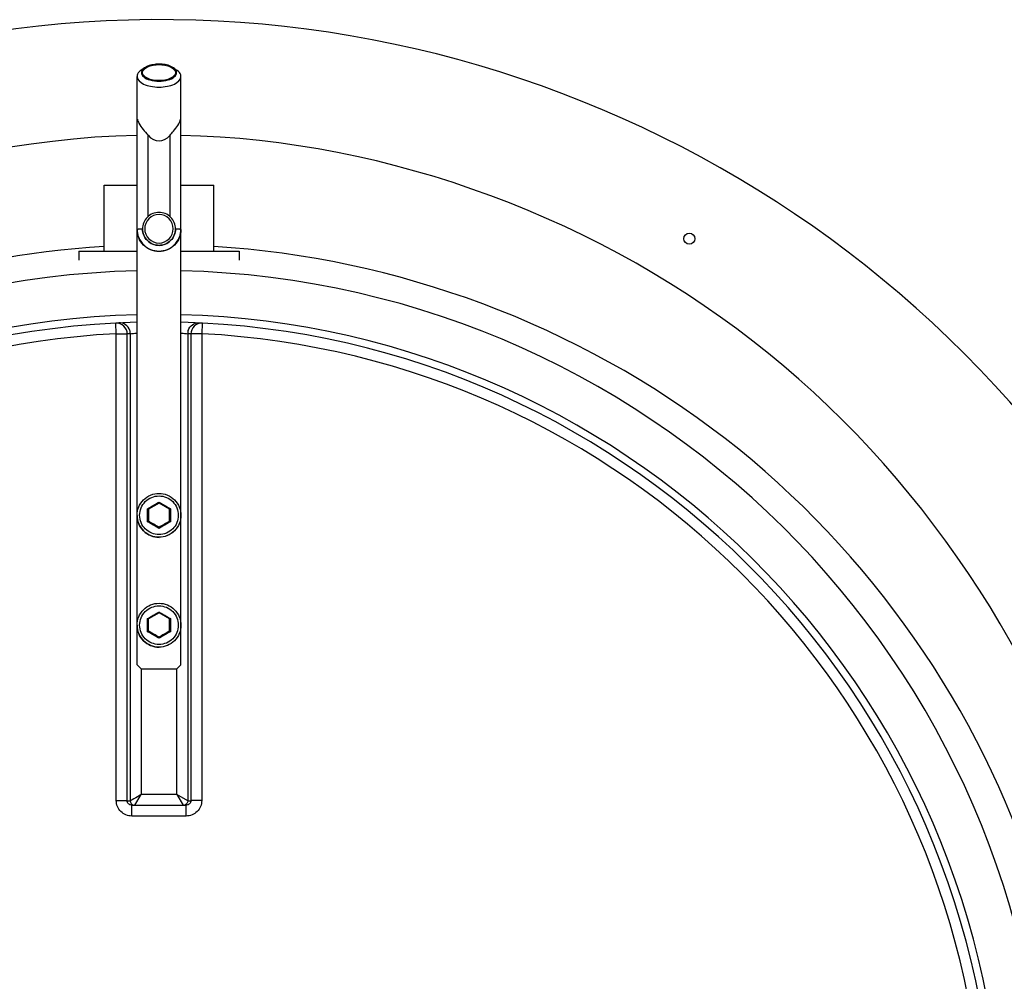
# Model space of a CAD drawing. Header units: millimetres. Extents: x 0 to 297, y 0 to 210.
# Tile 6 of 18: x 147.58 to 150.71, y 147.08 to 150.14. Entities that reach past the tile are written whole.
import ezdxf

# ---------------------------------------------------------------- set-up
doc = ezdxf.new("R2010")
doc.units = ezdxf.units.MM
doc.header["$LTSCALE"] = 16.335
doc.layers.get('0').update_dxf_attribs({"linetype": 'CONTINUOUS'})
doc.layers.add('AXES_REF', color=7, linetype='CONTINUOUS')

msp = doc.modelspace()

# ---------------------------------------------------------------- linework, layer by layer
at = {"color": 7, "linetype": 'Continuous'}
for p, q in [((147.9735, 149.9901), (147.9618, 149.9816)), ((148.0668, 149.9901), (148.0785, 149.9816)), ((147.9502, 149.8268), (147.9512, 149.8269)), ((147.9502, 148.0888), (147.9502, 149.8268)), ((148.0891, 149.8269), (148.0902, 149.8268)), ((148.0902, 148.0888), (148.0902, 149.8268)), ((147.8452, 149.4063), (147.8452, 149.6163)), ((147.8452, 149.6163), (147.9502, 149.6163)), ((148.0902, 149.6163), (148.1952, 149.6163)), ((148.1952, 149.4063), (148.1952, 149.6163)), ((147.7647, 149.4063), (147.7647, 149.3783)), ((147.7647, 149.4063), (147.9502, 149.4063)), ((148.0902, 149.4063), (148.2757, 149.4063)), ((148.2757, 149.4063), (148.2757, 149.3783)), ((147.9839, 148.5864), (147.9862, 148.5851)), ((148.0202, 148.6045), (147.9868, 148.5853)), ((147.9868, 148.5853), (147.9868, 148.5463)), ((148.0202, 148.6073), (148.0202, 148.6045)), ((148.0535, 148.5853), (148.0202, 148.6045)), ((148.0535, 148.5463), (148.0535, 148.5853)), ((148.0564, 148.5864), (148.0541, 148.5851)), ((147.9839, 148.5446), (147.9864, 148.546)), ((147.9868, 148.5468), (148.0202, 148.5275)), ((147.9868, 148.5463), (147.987, 148.5462)), ((148.0202, 148.5275), (148.0535, 148.5468)), ((148.0202, 148.5236), (148.0202, 148.5275)), ((148.0531, 148.5461), (148.0535, 148.5463)), ((148.0531, 148.5461), (148.0535, 148.5463)), ((148.0564, 148.5446), (148.0539, 148.546)), ((148.0202, 148.2546), (147.9868, 148.2353)), ((148.0202, 148.2574), (148.0202, 148.2546)), ((148.0535, 148.2353), (148.0202, 148.2546)), ((147.9839, 148.2365), (147.9862, 148.2352)), ((147.9868, 148.1964), (147.9868, 148.2353)), ((148.0535, 148.1964), (148.0535, 148.2353)), ((148.0564, 148.2365), (148.0541, 148.2352)), ((147.9839, 148.1946), (147.9864, 148.1961)), ((147.9868, 148.1969), (148.0202, 148.1776)), ((147.9868, 148.1964), (147.987, 148.1962)), ((148.0202, 148.1776), (148.0535, 148.1969)), ((148.0202, 148.1737), (148.0202, 148.1776)), ((148.0531, 148.1961), (148.0535, 148.1964)), ((148.0531, 148.1961), (148.0535, 148.1964)), ((148.0564, 148.1946), (148.0539, 148.1961)), ((147.9502, 148.0892), (147.9642, 148.0752)), ((148.0762, 148.0752), (148.0902, 148.0892)), ((147.9642, 148.0748), (147.9642, 148.0752)), ((148.0762, 148.0752), (147.9642, 148.0752)), ((148.0762, 148.0752), (148.0762, 148.0748)), ((147.9336, 147.6424), (147.9323, 147.6424)), ((147.9336, 147.6424), (148.1067, 147.6424)), ((148.108, 147.6424), (148.1067, 147.6424))]:
    msp.add_line(p, q, dxfattribs=at)
at = {"color": 9, "linetype": 'Continuous'}
for p, q in [((147.9852, 149.5166), (147.9852, 149.7762)), ((148.0552, 149.5166), (148.0552, 149.7762)), ((147.8842, 149.1436), (147.8825, 149.1776)), ((148.1579, 149.1776), (148.1561, 149.1436)), ((147.8842, 147.6568), (147.8842, 149.1436)), ((147.919, 147.6564), (147.919, 149.1428)), ((147.9288, 149.1433), (147.9288, 147.6557)), ((148.1115, 149.1433), (148.1115, 147.6557)), ((148.1213, 149.1428), (148.1213, 147.6564)), ((148.1561, 149.1436), (148.1561, 147.6568)), ((147.9502, 148.5651), (147.9502, 148.5652)), ((147.9502, 148.2152), (147.9502, 148.2153)), ((147.9636, 148.0754), (147.9636, 147.6762)), ((148.0768, 147.6762), (148.0768, 148.0754)), ((147.9431, 147.6424), (147.9636, 147.6762)), ((148.0768, 147.6762), (147.9636, 147.6762)), ((148.0768, 147.6762), (148.0972, 147.6424)), ((148.1115, 147.6557), (148.0768, 147.6762)), ((147.919, 147.6564), (147.9285, 147.6556)), ((148.1118, 147.6556), (148.1213, 147.6564)), ((147.9336, 147.6077), (147.9336, 147.6424)), ((148.1067, 147.6077), (148.1067, 147.6424)), ((148.0202, 147.6077), (147.9336, 147.6077)), ((148.1067, 147.6077), (148.0202, 147.6077))]:
    msp.add_line(p, q, dxfattribs=at)
for points in [[(147.9288, 147.6557), (147.9288, 147.6557), (147.9288, 147.6556), (147.9287, 147.6556), (147.9287, 147.6556), (147.9286, 147.6556), (147.9286, 147.6556), (147.9286, 147.6556), (147.9285, 147.6556), (147.9285, 147.6556)], [(148.1118, 147.6556), (148.1118, 147.6556), (148.1117, 147.6556), (148.1117, 147.6556), (148.1117, 147.6556), (148.1116, 147.6556), (148.1116, 147.6556), (148.1116, 147.6556), (148.1115, 147.6557), (148.1115, 147.6557)]]:
    msp.add_lwpolyline(points, dxfattribs=at)
at = {"color": 7, "linetype": 'Continuous'}
for centre, radius, start, end in [((148.0202, 146.5212), 3.6225, 27.9613, 171.1056), ((148.0202, 146.5212), 2.66, 91.5084, 88.4916), ((141.6046, 137.4515), 12.7995, 59.91818, 60.08945), ((154.428, 137.4648), 12.7841, 119.9115, 120.08192), ((141.6046, 137.1016), 12.7995, 59.91818, 60.08945), ((154.428, 137.1149), 12.7841, 119.9115, 120.08192)]:
    msp.add_arc(centre, radius, start, end, dxfattribs=at)
at = {"color": 9, "linetype": 'Continuous'}
for centre, radius, start, end in [((148.0201, 149.4776), 0.0526, 359.7616, 0), ((148.0202, 146.5212), 2.8238, 91.4205, 88.5795), ((148.0202, 146.5212), 2.6839, 91.4947, 88.5051), ((147.8934, 149.1431), 0.0355, 0.2762, 17.8878), ((148.147, 149.1431), 0.0355, 162.1122, 179.7238), ((148.0202, 146.5212), 2.6259, 92.9675, 177.0325), ((148.0549, 146.5214), 2.6249, 92.7532, 92.9681), ((147.9854, 146.5214), 2.6249, 87.0319, 87.2468), ((148.0202, 146.5212), 2.6259, 2.9675, 87.0325), ((146.0755, 151.9343), 3.8536, 299.6845, 300.3068), ((145.0258, 148.5655), 2.9582, 359.5947, 0.4053), ((149.9648, 151.9343), 3.8536, 239.6932, 240.3155), ((151.0146, 148.5655), 2.9582, 179.5947, 180.4053), ((146.8013, 146.4541), 2.4018, 59.5051, 60.5036), ((149.239, 146.4541), 2.4018, 119.4964, 120.4949), ((146.0755, 151.5843), 3.8536, 299.6845, 300.3068), ((149.9648, 151.5843), 3.8536, 239.6932, 240.3155), ((145.0258, 148.2155), 2.9582, 359.5947, 0.4053), ((151.0146, 148.2155), 2.9582, 179.5947, 180.4053), ((146.8013, 146.1042), 2.4018, 59.5051, 60.5036), ((149.239, 146.1042), 2.4018, 119.4964, 120.4949)]:
    msp.add_arc(centre, radius, start, end, dxfattribs=at)
at = {"color": 7, "linetype": 'Continuous'}
msp.add_ellipse((148.0202, 149.8974), major_axis=(0, 0.14), ratio=0.500088, start_param=-3.665191, end_param=-2.617994, dxfattribs=at)
for points, knots in [([(148.0202, 150.0022), (148.0156, 150.0022), (147.9995, 150.0012), (147.9829, 149.9969), (147.9735, 149.9901)], [0, 0, 0, 0, 0.281608, 1, 1, 1, 1]), ([(148.0668, 149.9901), (148.0641, 149.9921), (148.0497, 149.9998), (148.0329, 150.0022), (148.0202, 150.0022)], [0, 0, 0, 0, 0.211328, 1, 1, 1, 1]), ([(147.9618, 149.9816), (147.96, 149.9803), (147.9543, 149.9755), (147.9502, 149.9681), (147.9502, 149.9628)], [0, 0, 0, 0, 0.294539, 1, 1, 1, 1]), ([(147.9735, 149.9901), (147.969, 149.9868), (147.9605, 149.9769), (147.9716, 149.9584), (147.9931, 149.9504), (148.0105, 149.948), (148.0202, 149.948)], [0, 0, 0, 0, 0.196609, 0.381207, 0.655464, 1, 1, 1, 1]), ([(148.0202, 149.948), (148.0298, 149.948), (148.0472, 149.9504), (148.0687, 149.9584), (148.0798, 149.9769), (148.0713, 149.9868), (148.0668, 149.9901)], [0, 0, 0, 0, 0.344536, 0.618793, 0.803391, 1, 1, 1, 1]), ([(148.0902, 149.9628), (148.0902, 149.9645), (148.089, 149.9721), (148.0832, 149.9781), (148.0785, 149.9816)], [0, 0, 0, 0, 0.221346, 1, 1, 1, 1]), ([(147.9502, 149.9628), (147.9502, 149.9523), (147.9685, 149.9377), (147.994, 149.9307), (148.0112, 149.929), (148.0202, 149.929)], [0, 0, 0, 0, 0.383009, 0.673007, 1, 1, 1, 1]), ([(148.0202, 149.929), (148.0291, 149.929), (148.0463, 149.9307), (148.0718, 149.9377), (148.0902, 149.9523), (148.0902, 149.9628)], [0, 0, 0, 0, 0.326993, 0.616991, 1, 1, 1, 1]), ([(147.9512, 149.8269), (147.9522, 149.8226), (147.9598, 149.8032), (147.9746, 149.7883), (147.9852, 149.7762)], [0, 0, 0, 0, 0.217578, 1, 1, 1, 1]), ([(148.0552, 149.7762), (148.0589, 149.7805), (148.0723, 149.7956), (148.0859, 149.8126), (148.0891, 149.8269)], [0, 0, 0, 0, 0.279603, 1, 1, 1, 1]), ([(148.0202, 149.5301), (148.0068, 149.5301), (147.9789, 149.5189), (147.9677, 149.491), (147.9677, 149.4776)], [0, 0, 0, 0, 0.500024, 1, 1, 1, 1]), ([(148.0727, 149.4776), (148.0727, 149.491), (148.0615, 149.5189), (148.0335, 149.5301), (148.0202, 149.5301)], [0, 0, 0, 0, 0.499976, 1, 1, 1, 1]), ([(148.0902, 149.4755), (148.0902, 149.4576), (148.075, 149.4204), (148.0202, 149.398), (147.9653, 149.4204), (147.9502, 149.4576), (147.9502, 149.4755)], [0, 0, 0, 0, 0.24999, 0.5, 0.75001, 1, 1, 1, 1]), ([(148.0202, 149.4249), (148.0068, 149.4249), (147.9789, 149.4361), (147.9677, 149.464), (147.9677, 149.4774)], [0, 0, 0, 0, 0.500031, 1, 1, 1, 1]), ([(148.0727, 149.4774), (148.0727, 149.464), (148.0615, 149.4361), (148.0335, 149.4249), (148.0202, 149.4249)], [0, 0, 0, 0, 0.499969, 1, 1, 1, 1]), ([(147.9502, 148.5652), (147.9502, 148.5831), (147.9651, 148.6203), (148.0023, 148.6352), (148.0202, 148.6352)], [0, 0, 0, 0, 0.499977, 1, 1, 1, 1]), ([(148.0202, 148.6352), (148.038, 148.6352), (148.0752, 148.6203), (148.0902, 148.5831), (148.0902, 148.5652)], [0, 0, 0, 0, 0.500023, 1, 1, 1, 1]), ([(147.9502, 148.2153), (147.9502, 148.2331), (147.9651, 148.2703), (148.0023, 148.2853), (148.0202, 148.2853)], [0, 0, 0, 0, 0.499977, 1, 1, 1, 1]), ([(148.0202, 148.2853), (148.038, 148.2853), (148.0752, 148.2703), (148.0902, 148.2331), (148.0902, 148.2153)], [0, 0, 0, 0, 0.500023, 1, 1, 1, 1])]:
    msp.add_open_spline(points, degree=3, knots=knots, dxfattribs=at)
at = {"color": 9, "linetype": 'Continuous'}
for points, knots in [([(147.9501, 149.7754), (147.2323, 149.7588), (145.767, 149.1704), (145.0443, 147.7883), (144.925, 147.0813)], [0, 0, 0, 0, 0.500351, 1, 1, 1, 1]), ([(151.0417, 147.4139), (150.8659, 148.0523), (150.1066, 149.2592), (148.7552, 149.76), (148.0902, 149.7754)], [0, 0, 0, 0, 0.498852, 1, 1, 1, 1]), ([(148.0202, 149.5232), (148.0085, 149.5232), (147.9844, 149.5134), (147.9698, 149.4778), (147.9844, 149.4421), (148.0085, 149.4323), (148.0202, 149.4323)], [0, 0, 0, 0, 0.250015, 0.5, 0.749985, 1, 1, 1, 1]), ([(148.0202, 149.4323), (148.0318, 149.4323), (148.0559, 149.4421), (148.0705, 149.4778), (148.0559, 149.5134), (148.0318, 149.5232), (148.0202, 149.5232)], [0, 0, 0, 0, 0.250015, 0.5, 0.749985, 1, 1, 1, 1]), ([(147.9502, 149.4768), (147.9502, 149.4772), (147.9527, 149.4767), (147.9552, 149.4774), (147.9611, 149.4772), (147.9652, 149.4774), (147.9677, 149.4774)], [0, 0, 0, 0, 0.068768, 0.268579, 0.586146, 1, 1, 1, 1]), ([(147.9502, 149.4768), (147.9502, 149.459), (147.9653, 149.4218), (148.0202, 149.3994), (148.075, 149.4218), (148.0902, 149.459), (148.0902, 149.4768)], [0, 0, 0, 0, 0.249985, 0.5, 0.750015, 1, 1, 1, 1]), ([(147.9677, 149.4776), (147.9677, 149.4642), (147.9789, 149.4363), (148.0068, 149.4251), (148.0202, 149.4251)], [0, 0, 0, 0, 0.499968, 1, 1, 1, 1]), ([(148.0202, 149.4251), (148.0335, 149.4251), (148.0613, 149.4363), (148.0726, 149.464), (148.0727, 149.4774)], [0, 0, 0, 0, 0.500032, 1, 1, 1, 1]), ([(148.0727, 149.4774), (148.0751, 149.4774), (148.0792, 149.4772), (148.0851, 149.4774), (148.0877, 149.4767), (148.0902, 149.4772), (148.0902, 149.4768)], [0, 0, 0, 0, 0.413854, 0.731421, 0.931232, 1, 1, 1, 1]), ([(150.8107, 147.3983), (150.6361, 147.9453), (149.9324, 148.9601), (148.7738, 149.3868), (148.1952, 149.4212)], [0, 0, 0, 0, 0.497649, 1, 1, 1, 1]), ([(147.919, 149.1428), (147.919, 149.152), (147.9111, 149.1711), (147.8916, 149.1781), (147.8825, 149.1776)], [0, 0, 0, 0, 0.501364, 1, 1, 1, 1]), ([(147.9271, 149.154), (147.9248, 149.1611), (147.9153, 149.1741), (147.8998, 149.1785), (147.8924, 149.1781)], [0, 0, 0, 0, 0.501137, 1, 1, 1, 1]), ([(148.1132, 149.154), (148.1155, 149.1611), (148.125, 149.1741), (148.1405, 149.1785), (148.1479, 149.1781)], [0, 0, 0, 0, 0.501137, 1, 1, 1, 1]), ([(148.1579, 149.1776), (148.1487, 149.1781), (148.1293, 149.1711), (148.1214, 149.152), (148.1213, 149.1428)], [0, 0, 0, 0, 0.498557, 1, 1, 1, 1]), ([(147.8842, 149.1436), (147.8919, 149.1436), (147.9035, 149.1431), (147.9152, 149.1436), (147.919, 149.1428)], [0, 0, 0, 0, 0.66664, 1, 1, 1, 1]), ([(147.9288, 149.1433), (147.931, 149.144), (147.9383, 149.1445), (147.9453, 149.1454), (147.9502, 149.1457)], [0, 0, 0, 0, 0.324797, 1, 1, 1, 1]), ([(148.0902, 149.1457), (148.095, 149.1454), (148.1021, 149.1445), (148.1093, 149.144), (148.1115, 149.1433)], [0, 0, 0, 0, 0.675199, 1, 1, 1, 1]), ([(148.1561, 149.1436), (148.1484, 149.1436), (148.1368, 149.1431), (148.1251, 149.1436), (148.1213, 149.1428)], [0, 0, 0, 0, 0.66664, 1, 1, 1, 1]), ([(148.0202, 148.5039), (148.0045, 148.5039), (147.9717, 148.5172), (147.952, 148.5654), (147.9717, 148.6137), (148.0045, 148.627), (148.0202, 148.627)], [0, 0, 0, 0, 0.249938, 0.499993, 0.750054, 1, 1, 1, 1]), ([(148.0202, 148.627), (148.0359, 148.627), (148.0686, 148.6137), (148.0883, 148.5654), (148.0686, 148.5172), (148.0359, 148.5039), (148.0202, 148.5039)], [0, 0, 0, 0, 0.249938, 0.499993, 0.750054, 1, 1, 1, 1]), ([(148.0202, 148.4952), (148.0023, 148.4952), (147.9651, 148.5101), (147.9502, 148.5473), (147.9502, 148.5651)], [0, 0, 0, 0, 0.499883, 1, 1, 1, 1]), ([(148.0902, 148.5652), (148.0902, 148.5474), (148.0752, 148.5102), (148.038, 148.4952), (148.0202, 148.4952)], [0, 0, 0, 0, 0.500115, 1, 1, 1, 1]), ([(148.0202, 148.1539), (148.0045, 148.1539), (147.9717, 148.1672), (147.952, 148.2155), (147.9717, 148.2637), (148.0045, 148.277), (148.0202, 148.277)], [0, 0, 0, 0, 0.249938, 0.499993, 0.750054, 1, 1, 1, 1]), ([(148.0202, 148.277), (148.0359, 148.277), (148.0686, 148.2637), (148.0883, 148.2155), (148.0686, 148.1672), (148.0359, 148.1539), (148.0202, 148.1539)], [0, 0, 0, 0, 0.249938, 0.499993, 0.750054, 1, 1, 1, 1]), ([(148.0202, 148.1453), (148.0023, 148.1453), (147.9651, 148.1602), (147.9502, 148.1973), (147.9502, 148.2152)], [0, 0, 0, 0, 0.499883, 1, 1, 1, 1]), ([(148.0902, 148.2153), (148.0902, 148.1974), (148.0752, 148.1602), (148.038, 148.1453), (148.0202, 148.1453)], [0, 0, 0, 0, 0.500115, 1, 1, 1, 1]), ([(147.9636, 147.6762), (147.9597, 147.6739), (147.9481, 147.6671), (147.9368, 147.6597), (147.9288, 147.6557)], [0, 0, 0, 0, 0.337522, 1, 1, 1, 1]), ([(147.8842, 147.6568), (147.8919, 147.6568), (147.9035, 147.6565), (147.9151, 147.6568), (147.919, 147.6564)], [0, 0, 0, 0, 0.666848, 1, 1, 1, 1]), ([(147.9336, 147.6077), (147.921, 147.6077), (147.8949, 147.6181), (147.8842, 147.6442), (147.8842, 147.6568)], [0, 0, 0, 0, 0.500203, 1, 1, 1, 1]), ([(147.9323, 147.6424), (147.9289, 147.6427), (147.922, 147.6458), (147.919, 147.6529), (147.919, 147.6564)], [0, 0, 0, 0, 0.494599, 1, 1, 1, 1]), ([(148.1561, 147.6568), (148.1561, 147.6442), (148.1454, 147.6181), (148.1193, 147.6077), (148.1067, 147.6077)], [0, 0, 0, 0, 0.499795, 1, 1, 1, 1]), ([(148.1213, 147.6564), (148.1213, 147.6529), (148.1183, 147.6458), (148.1114, 147.6427), (148.108, 147.6424)], [0, 0, 0, 0, 0.505384, 1, 1, 1, 1]), ([(148.1561, 147.6568), (148.1484, 147.6568), (148.1368, 147.6565), (148.1252, 147.6568), (148.1213, 147.6564)], [0, 0, 0, 0, 0.666848, 1, 1, 1, 1])]:
    msp.add_open_spline(points, degree=3, knots=knots, dxfattribs=at)
for points in [[(147.8452, 149.4212), (147.3552, 149.3921), (146.8582, 149.2319), (146.4437, 148.9689)], [(147.9285, 147.6556), (147.9285, 147.6502), (147.9327, 147.6441), (147.9378, 147.6424)], [(147.9288, 147.6557), (147.9289, 147.6501), (147.9336, 147.6439), (147.939, 147.6424)], [(148.1115, 147.6557), (148.1114, 147.6501), (148.1067, 147.6439), (148.1013, 147.6424)], [(148.1118, 147.6556), (148.1118, 147.6502), (148.1076, 147.6441), (148.1025, 147.6424)]]:
    msp.add_open_spline(points, degree=3, dxfattribs=at)
at = {"layer": 'AXES_REF', "color": 7, "linetype": 'Continuous'}
for p, q in [((147.9502, 149.8268), (147.9502, 149.9628)), ((148.0902, 149.8267), (148.0902, 149.9628)), ((147.9677, 149.4774), (147.9677, 149.4776)), ((148.0727, 149.4774), (148.0727, 149.4776)), ((147.9502, 148.5652), (147.9502, 148.5651)), ((148.0902, 148.5652), (148.0902, 148.5651)), ((147.9502, 148.2153), (147.9502, 148.2152)), ((148.0902, 148.2153), (148.0902, 148.2152))]:
    msp.add_line(p, q, dxfattribs=at)
msp.add_circle((149.7089, 149.4462), 0.0175, dxfattribs=at)
for points, knots in [([(147.9677, 149.9751), (147.9677, 149.983), (147.9877, 149.9988), (148.0075, 150.0005), (148.0202, 150.0005)], [0, 0, 0, 0, 0.384391, 1, 1, 1, 1]), ([(148.0202, 150.0005), (148.0328, 150.0005), (148.0526, 149.9988), (148.0727, 149.983), (148.0727, 149.9751)], [0, 0, 0, 0, 0.615609, 1, 1, 1, 1]), ([(148.0202, 149.9497), (148.0075, 149.9497), (147.9877, 149.9514), (147.9677, 149.9672), (147.9677, 149.9751)], [0, 0, 0, 0, 0.615609, 1, 1, 1, 1]), ([(148.0727, 149.9751), (148.0727, 149.9672), (148.0526, 149.9514), (148.0328, 149.9497), (148.0202, 149.9497)], [0, 0, 0, 0, 0.384391, 1, 1, 1, 1]), ([(147.9502, 148.5651), (147.9502, 148.5473), (147.9651, 148.5101), (148.0023, 148.4951), (148.0202, 148.4951)], [0, 0, 0, 0, 0.499969, 1, 1, 1, 1]), ([(148.0902, 148.5651), (148.0902, 148.5473), (148.0752, 148.5101), (148.038, 148.4951), (148.0202, 148.4951)], [0, 0, 0, 0, 0.499969, 1, 1, 1, 1]), ([(147.9502, 148.2152), (147.9502, 148.1973), (147.9651, 148.1601), (148.0023, 148.1452), (148.0202, 148.1452)], [0, 0, 0, 0, 0.499969, 1, 1, 1, 1]), ([(148.0902, 148.2152), (148.0902, 148.1973), (148.0752, 148.1601), (148.038, 148.1452), (148.0202, 148.1452)], [0, 0, 0, 0, 0.499969, 1, 1, 1, 1])]:
    msp.add_open_spline(points, degree=3, knots=knots, dxfattribs=at)

doc.saveas('drawing.dxf')
